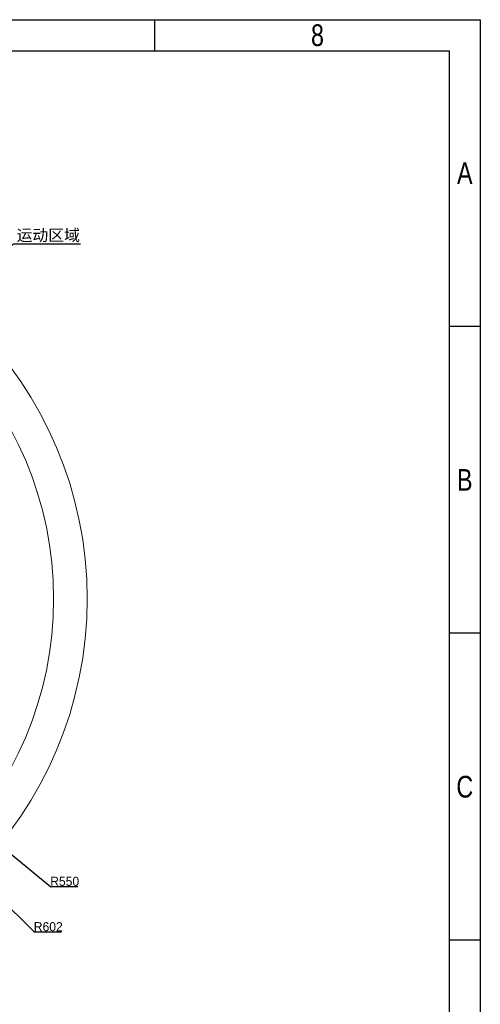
# Model space of a CAD drawing. Header units: millimetres. Extents: x 4086 to 8318, y 123 to 1549.
# Tile 54 of 54: x 7962 to 8318, y 786 to 1549. Entities that reach past the tile are written whole.
import ezdxf
from ezdxf import colors
from ezdxf.entities.mleader import LeaderData, LeaderLine
from ezdxf.enums import TextEntityAlignment as Align
from ezdxf.math import Vec2, Vec3

# ---------------------------------------------------------------- set-up
doc = ezdxf.new("R2010")
doc.units = ezdxf.units.MM
doc.layers.add('细线层', color=7, linetype='Continuous', lineweight=0)
doc.styles.get("Standard").update_dxf_attribs({"font": 'SourceHanSansCN-Normal.ttf'})
doc.dimstyles.new('半径标注', dxfattribs={"dimtxt": 7, "dimasz": 3, "dimexe": 1.25, "dimexo": 0.625, "dimtad": 1, "dimtih": 1, "dimtoh": 1, "dimlfac": 2, "dimdsep": 46, "dimtxsty": 'Standard', "dimcen": 2.5, "dimadec": 0, "dimazin": 0, "dimtfac": 1, "dimtmove": 0, "dimatfit": 3, "dimfxl": 0, "dimarcsym": 0})

# ---------------------------------------------------------------- blocks, each defined once
blk = doc.blocks.new('3')
at = {"color": 2}
for p, q in [((8066.12, 1548.82), (8066.12, 1524.82)), ((8318.12, 1311.22), (8294.12, 1311.22)), ((8318.12, 1073.62), (8294.12, 1073.62)), ((8318.12, 836.02), (8294.12, 836.02))]:
    blk.add_line(p, q, dxfattribs=at)
for points in [[(6302.12, 123.22), (6302.12, 1548.82), (8318.12, 1548.82), (8318.12, 123.22)], [(6422.12, 147.22), (6422.12, 1524.82), (8294.12, 1524.82), (8294.12, 147.22)]]:
    blk.add_lwpolyline(points, close=True, dxfattribs=at)
at = {"color": 2, "width": 0.8}
for s, p in [('8', (8192.12, 1536.82)), ('A', (8306.12, 1430.02)), ('B', (8306.12, 1192.42)), ('C', (8306.12, 954.82))]:
    blk.add_text(s, height=16.8, dxfattribs=at).set_placement(p, align=Align.MIDDLE_CENTER)
for tag, height, p in [('整机外形图', 19.2, (7909.61, 256.24)), ('当前页', 12, (8078.12, 207.22)), ('总页数', 12, (8222.12, 207.22))]:
    blk.add_attdef(tag, text='', height=height, dxfattribs=at).set_placement(p, align=Align.MIDDLE)
at = {"color": 7, "width": 0.8}
for tag, height, p in [('编号', 19.2, (8153.31, 252.27)), ('比例', 12, (7958.12, 171.22))]:
    blk.add_attdef(tag, text='', height=height, dxfattribs=at).set_placement(p, align=Align.MIDDLE)
blk = doc.blocks.new('*D639')
at = {"layer": 'Defpoints', "color": 0}
for p in [(7712.94, 1100.31), (7926.55, 888.25)]:
    blk.add_point(p, dxfattribs=at)
at = {"layer": '细线层', "color": 0, "lineweight": -2}
for p, q in [((7712.94, 1100.31), (7926.55, 888.25)), ((7928.68, 886.13), (7973.02, 842.12)), ((7993.92, 842.12), (7973.02, 842.12))]:
    blk.add_line(p, q, dxfattribs=at)
at = {"layer": '细线层', "color": 0}
blk.add_solid([(7929.03, 886.49), (7928.33, 885.78), (7926.55, 888.25)], dxfattribs=at)
at = {"layer": '细线层', "color": 0, "insert": (7983.78, 846.37), "char_height": 7, "attachment_point": 5}
blk.add_mtext('R602', dxfattribs=at)
blk = doc.blocks.new('*D640')
at = {"layer": 'Defpoints', "color": 0}
for p in [(7712.94, 1100.31), (7925.83, 926.23)]:
    blk.add_point(p, dxfattribs=at)
at = {"layer": '细线层', "color": 0, "lineweight": -2}
for p, q in [((7712.94, 1100.31), (7925.83, 926.23)), ((7928.15, 924.33), (7985.72, 877.26)), ((8006.63, 877.26), (7985.72, 877.26))]:
    blk.add_line(p, q, dxfattribs=at)
at = {"layer": '细线层', "color": 0}
blk.add_solid([(7928.47, 924.72), (7927.84, 923.95), (7925.83, 926.23)], dxfattribs=at)
at = {"layer": '细线层', "color": 0, "insert": (7996.49, 881.51), "char_height": 7, "attachment_point": 5}
blk.add_mtext('R550', dxfattribs=at)
blk = doc.blocks.new('_Dot')
at = {"color": 0, "linetype": 'ByBlock', "lineweight": -2}
blk.add_line((-0.5, 0), (-1, 0), dxfattribs=at)
at = {"color": 0, "linetype": 'ByBlock', "const_width": 0.5}
blk.add_lwpolyline([(-0.25, 0, 1), (0.25, 0, 1)], format="xyb", close=True, dxfattribs=at)

msp = doc.modelspace()

# ---------------------------------------------------------------- linework, layer by layer
at = {"layer": '细线层'}
for radius in [301, 275]:
    msp.add_circle((7712.9402, 1100.3105), radius, dxfattribs=at)

# ---------------------------------------------------------------- block references
msp.add_blockref('3', (0, 0))

# ---------------------------------------------------------------- dimensions: what is measured, and where the dimension line sits
for mpoint, picture, middle in [((7926.5527, 888.2475), '*D639', (7983.782, 842.1207)), ((7925.8293, 926.2322), '*D640', (7996.4879, 877.2579))]:
    dim = msp.add_radius_dim(center=(7712.9402, 1100.3105), mpoint=mpoint, dimstyle='半径标注', dxfattribs=at)
    dim.commit()
    dim.dimension.update_dxf_attribs({"geometry": picture, "text_midpoint": middle, "dimtype": 164})

# ---------------------------------------------------------------- leaders
ml = msp.add_multileader_mtext('Standard', dxfattribs=at)
ml.set_content('运动区域')
ml.set_leader_properties()
ml.set_arrow_properties(name='DOT')
ml.build(insert=Vec2(0, 0))
ml.multileader.update_dxf_attribs({"text_left_attachment_type": 6, "text_right_attachment_type": 5, "dogleg_length": 0.36, "arrow_head_size": 2})
ctx = ml.context
ctx.base_point, ctx.char_height, ctx.arrow_head_size, ctx.plane_origin = Vec3(7957.2153, 1375.192), 9, 2, Vec3(7889.6641, 1311.5931)
ctx.left_attachment, ctx.right_attachment = 6, 5
notes = []
notes.append((ctx, [(0, (1, 1, 0), (7956.8553, 1375.192), (1, 0), 0.36, [(0, [(7889.6641, 1311.5931)], 0, [])])]))
ctx.mtext.insert, ctx.mtext.flow_direction = Vec3(7959.2153, 1386.4315), 5
for ctx, leaders in notes:
    for number, flags, end, landing, length, lines in leaders:
        leader = LeaderData()
        leader.index, (leader.has_last_leader_line, leader.has_dogleg_vector, leader.attachment_direction) = number, flags
        leader.last_leader_point, leader.dogleg_vector, leader.dogleg_length = Vec3(end), Vec3(landing), length
        for number, points, colour, breaks in lines:
            line = LeaderLine()
            line.index, line.vertices, line.color, line.breaks = number, Vec3.list(points), colors.encode_raw_color(colour), breaks
            leader.lines.append(line)
        ctx.leaders.append(leader)

doc.saveas('drawing.dxf')
